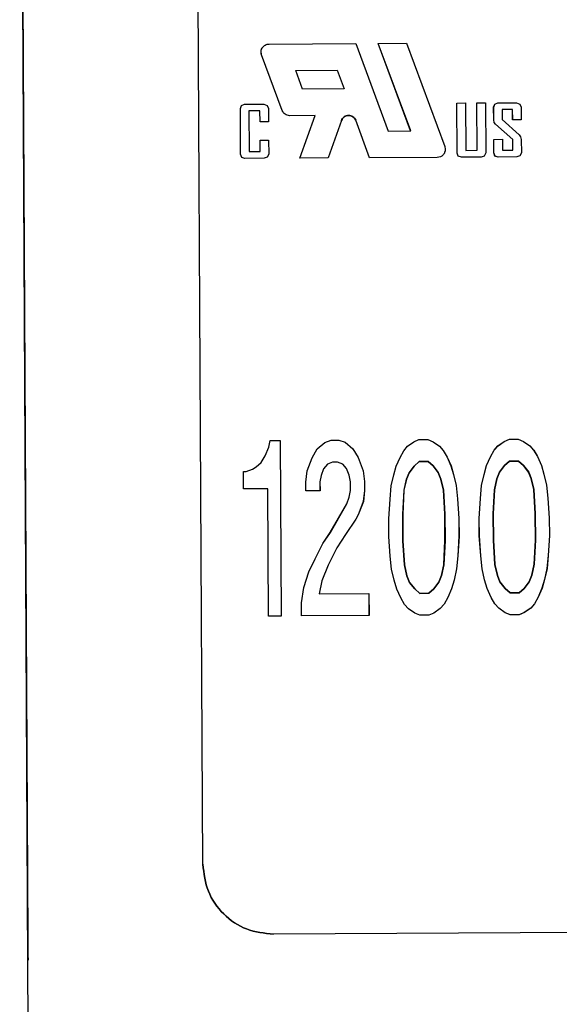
# Model space of a CAD drawing. Header units: millimetres. Extents: x -353 to -41, y 81 to 365.
# Tile 36 of 48: x -155 to -147, y 333 to 347. Entities that reach past the tile are written whole.
import ezdxf

# ---------------------------------------------------------------- set-up
doc = ezdxf.new("R2010")
doc.units = ezdxf.units.MM

msp = doc.modelspace()

# ---------------------------------------------------------------- linework, layer by layer
at = {"color": 7, "linetype": 'Continuous', "lineweight": 25}
for p, q in [((-154.68, 332.077), (-154.802, 355.092)), ((-154.795, 354.386), (-154.686, 333.681)), ((-152.194, 334.745), (-152.288, 352.346)), ((-152.194, 334.745), (-152.287, 352.346)), ((-151.253, 346.421), (-150.019, 346.428)), ((-151.253, 346.421), (-150.019, 346.428)), ((-151.253, 346.421), (-151.253, 346.421)), ((-150.019, 346.428), (-149.558, 345.183)), ((-150.019, 346.428), (-150.019, 346.428)), ((-150.019, 346.428), (-149.558, 345.183)), ((-149.697, 346.43), (-149.295, 346.432)), ((-149.697, 346.43), (-149.295, 346.432)), ((-149.237, 345.185), (-149.697, 346.43)), ((-149.697, 346.43), (-149.697, 346.43)), ((-149.236, 345.185), (-149.697, 346.43)), ((-149.295, 346.432), (-148.751, 344.961)), ((-149.295, 346.432), (-149.295, 346.432)), ((-149.295, 346.432), (-148.751, 344.961)), ((-151.066, 345.476), (-151.359, 346.269)), ((-151.359, 346.269), (-151.359, 346.269)), ((-151.066, 345.476), (-151.359, 346.269)), ((-150.873, 346.045), (-150.282, 346.049)), ((-150.873, 346.045), (-150.281, 346.049)), ((-150.776, 345.781), (-150.873, 346.045)), ((-150.873, 346.045), (-150.873, 346.045)), ((-150.775, 345.781), (-150.873, 346.045)), ((-150.282, 346.049), (-150.184, 345.784)), ((-150.281, 346.049), (-150.282, 346.049)), ((-150.281, 346.049), (-150.184, 345.784)), ((-150.184, 345.784), (-150.776, 345.781)), ((-150.776, 345.781), (-150.775, 345.781)), ((-150.184, 345.784), (-150.775, 345.781)), ((-150.184, 345.784), (-150.184, 345.784)), ((-151.661, 345.503), (-151.646, 345.546)), ((-151.661, 345.503), (-151.646, 345.546)), ((-151.646, 345.546), (-151.601, 345.566)), ((-151.646, 345.546), (-151.6, 345.566)), ((-151.646, 345.546), (-151.646, 345.546)), ((-151.601, 345.566), (-151.327, 345.567)), ((-151.6, 345.566), (-151.601, 345.566)), ((-151.6, 345.566), (-151.326, 345.567)), ((-151.327, 345.567), (-151.281, 345.548)), ((-151.327, 345.567), (-151.326, 345.567)), ((-151.326, 345.567), (-151.281, 345.548)), ((-151.281, 345.548), (-151.26, 345.505)), ((-151.281, 345.548), (-151.281, 345.548)), ((-151.281, 345.548), (-151.26, 345.505)), ((-148.578, 345.582), (-148.456, 345.583)), ((-148.578, 345.582), (-148.456, 345.583)), ((-148.574, 344.868), (-148.578, 345.582)), ((-148.578, 345.582), (-148.578, 345.582)), ((-148.574, 344.868), (-148.578, 345.582)), ((-148.456, 345.583), (-148.452, 344.908)), ((-148.456, 345.583), (-148.456, 345.583)), ((-148.456, 345.583), (-148.452, 344.908)), ((-148.294, 345.583), (-148.172, 345.584)), ((-148.29, 344.909), (-148.294, 345.583)), ((-148.293, 345.583), (-148.294, 345.583)), ((-148.293, 345.583), (-148.171, 345.584)), ((-148.29, 344.909), (-148.293, 345.583)), ((-148.172, 345.584), (-148.168, 344.871)), ((-148.171, 345.584), (-148.172, 345.584)), ((-148.171, 345.584), (-148.168, 344.871)), ((-148.055, 345.522), (-148.04, 345.565)), ((-148.054, 345.342), (-148.055, 345.522)), ((-148.055, 345.522), (-148.054, 345.522)), ((-148.054, 345.522), (-148.039, 345.565)), ((-148.053, 345.342), (-148.054, 345.522)), ((-148.04, 345.565), (-147.994, 345.585)), ((-148.039, 345.565), (-148.04, 345.565)), ((-148.039, 345.565), (-147.994, 345.585)), ((-147.994, 345.585), (-147.73, 345.586)), ((-147.994, 345.585), (-147.73, 345.586)), ((-147.994, 345.585), (-147.994, 345.585)), ((-147.73, 345.586), (-147.684, 345.567)), ((-147.73, 345.586), (-147.73, 345.586)), ((-147.73, 345.586), (-147.684, 345.567)), ((-147.684, 345.567), (-147.664, 345.524)), ((-147.684, 345.567), (-147.684, 345.567)), ((-147.684, 345.567), (-147.664, 345.524)), ((-147.664, 345.524), (-147.663, 345.344)), ((-147.664, 345.524), (-147.664, 345.524)), ((-147.664, 345.524), (-147.663, 345.344)), ((-151.658, 344.852), (-151.661, 345.503)), ((-151.661, 345.503), (-151.661, 345.503)), ((-151.658, 344.852), (-151.661, 345.503)), ((-151.382, 345.47), (-151.539, 345.469)), ((-151.382, 345.47), (-151.539, 345.469)), ((-151.539, 345.469), (-151.536, 344.892)), ((-151.539, 345.469), (-151.539, 345.469)), ((-151.539, 345.469), (-151.536, 344.892)), ((-151.381, 345.315), (-151.382, 345.47)), ((-151.382, 345.47), (-151.382, 345.47)), ((-151.381, 345.315), (-151.382, 345.47)), ((-151.26, 345.505), (-151.259, 345.315)), ((-151.26, 345.505), (-151.26, 345.505)), ((-151.26, 345.505), (-151.259, 345.315)), ((-151.066, 345.476), (-151.066, 345.476)), ((-150.598, 345.404), (-150.959, 345.402)), ((-150.598, 345.404), (-150.959, 345.402)), ((-150.959, 345.402), (-150.959, 345.402)), ((-150.815, 344.798), (-150.598, 345.404)), ((-150.815, 344.798), (-150.598, 345.404)), ((-150.598, 345.404), (-150.598, 345.404)), ((-147.785, 345.489), (-147.933, 345.488)), ((-147.933, 345.488), (-147.932, 345.348)), ((-147.932, 345.488), (-147.933, 345.488)), ((-147.785, 345.489), (-147.932, 345.488)), ((-147.932, 345.488), (-147.932, 345.348)), ((-147.785, 345.343), (-147.785, 345.489)), ((-147.785, 345.489), (-147.785, 345.489)), ((-147.784, 345.343), (-147.785, 345.489)), ((-151.259, 345.315), (-151.381, 345.315)), ((-151.381, 345.315), (-151.381, 345.315)), ((-151.259, 345.315), (-151.381, 345.315)), ((-151.259, 345.315), (-151.259, 345.315)), ((-150.221, 345.335), (-150.413, 344.8)), ((-150.221, 345.335), (-150.412, 344.8)), ((-150.221, 345.335), (-150.221, 345.335)), ((-149.821, 344.804), (-150.018, 345.336)), ((-150.018, 345.336), (-150.018, 345.336)), ((-149.821, 344.804), (-150.018, 345.336)), ((-148.048, 345.303), (-148.054, 345.342)), ((-148.053, 345.342), (-148.054, 345.342)), ((-148.048, 345.303), (-148.053, 345.342)), ((-148.028, 345.279), (-148.048, 345.303)), ((-148.048, 345.303), (-148.048, 345.303)), ((-148.028, 345.279), (-148.048, 345.303)), ((-147.783, 345.062), (-148.028, 345.279)), ((-148.028, 345.279), (-148.028, 345.279)), ((-147.783, 345.062), (-148.028, 345.279)), ((-147.932, 345.348), (-147.692, 345.13)), ((-147.932, 345.348), (-147.932, 345.348)), ((-147.932, 345.348), (-147.692, 345.13)), ((-147.663, 345.344), (-147.785, 345.343)), ((-147.784, 345.343), (-147.785, 345.343)), ((-147.663, 345.344), (-147.784, 345.343)), ((-147.663, 345.344), (-147.663, 345.344)), ((-149.558, 345.183), (-149.237, 345.185)), ((-149.558, 345.183), (-149.236, 345.185)), ((-149.558, 345.183), (-149.558, 345.183)), ((-149.236, 345.185), (-149.237, 345.185)), ((-147.692, 345.13), (-147.672, 345.101)), ((-147.692, 345.13), (-147.692, 345.13)), ((-147.692, 345.13), (-147.671, 345.101)), ((-147.672, 345.101), (-147.661, 345.063)), ((-147.671, 345.101), (-147.672, 345.101)), ((-147.671, 345.101), (-147.661, 345.063)), ((-151.379, 344.892), (-151.38, 345.053)), ((-151.38, 345.053), (-151.258, 345.053)), ((-151.379, 345.053), (-151.38, 345.053)), ((-151.379, 345.053), (-151.258, 345.053)), ((-151.379, 344.892), (-151.379, 345.053)), ((-151.258, 345.053), (-151.257, 344.854)), ((-151.258, 345.053), (-151.258, 345.053)), ((-151.258, 345.053), (-151.257, 344.854)), ((-148.751, 344.961), (-148.744, 344.923)), ((-148.751, 344.961), (-148.751, 344.961)), ((-148.751, 344.961), (-148.744, 344.923)), ((-148.052, 345.065), (-147.93, 345.066)), ((-148.052, 345.065), (-147.93, 345.066)), ((-148.051, 344.871), (-148.052, 345.065)), ((-148.052, 345.065), (-148.052, 345.065)), ((-148.051, 344.871), (-148.052, 345.065)), ((-147.93, 345.066), (-147.93, 344.911)), ((-147.93, 345.066), (-147.93, 345.066)), ((-147.93, 345.066), (-147.929, 344.911)), ((-147.782, 344.911), (-147.783, 345.062)), ((-147.783, 345.062), (-147.783, 345.062)), ((-147.782, 344.911), (-147.783, 345.062)), ((-147.661, 345.063), (-147.66, 344.873)), ((-147.661, 345.063), (-147.661, 345.063)), ((-147.661, 345.063), (-147.66, 344.873)), ((-151.642, 344.808), (-151.658, 344.852)), ((-151.658, 344.852), (-151.658, 344.852)), ((-151.642, 344.808), (-151.658, 344.852)), ((-151.536, 344.892), (-151.379, 344.892)), ((-151.536, 344.892), (-151.536, 344.892)), ((-151.536, 344.892), (-151.379, 344.892)), ((-151.379, 344.892), (-151.379, 344.892)), ((-151.257, 344.854), (-151.277, 344.81)), ((-151.257, 344.854), (-151.277, 344.81)), ((-151.257, 344.854), (-151.257, 344.854)), ((-148.744, 344.923), (-148.744, 344.923)), ((-148.559, 344.825), (-148.574, 344.868)), ((-148.574, 344.868), (-148.574, 344.868)), ((-148.558, 344.825), (-148.574, 344.868)), ((-148.513, 344.81), (-148.559, 344.825)), ((-148.558, 344.825), (-148.559, 344.825)), ((-148.513, 344.81), (-148.558, 344.825)), ((-148.452, 344.908), (-148.29, 344.909)), ((-148.452, 344.908), (-148.29, 344.909)), ((-148.452, 344.908), (-148.452, 344.908)), ((-148.29, 344.909), (-148.29, 344.909)), ((-148.188, 344.827), (-148.234, 344.812)), ((-148.188, 344.827), (-148.233, 344.812)), ((-148.168, 344.871), (-148.188, 344.827)), ((-148.168, 344.871), (-148.188, 344.827)), ((-148.188, 344.827), (-148.188, 344.827)), ((-148.168, 344.871), (-148.168, 344.871)), ((-148.036, 344.828), (-148.051, 344.871)), ((-148.051, 344.871), (-148.051, 344.871)), ((-148.035, 344.828), (-148.051, 344.871)), ((-147.99, 344.813), (-148.036, 344.828)), ((-148.035, 344.828), (-148.036, 344.828)), ((-147.99, 344.813), (-148.035, 344.828)), ((-147.726, 344.815), (-147.99, 344.813)), ((-147.726, 344.815), (-147.99, 344.813)), ((-147.99, 344.813), (-147.99, 344.813)), ((-147.93, 344.911), (-147.782, 344.911)), ((-147.929, 344.911), (-147.93, 344.911)), ((-147.929, 344.911), (-147.782, 344.911)), ((-147.782, 344.911), (-147.782, 344.911)), ((-147.68, 344.829), (-147.726, 344.815)), ((-147.68, 344.829), (-147.726, 344.815)), ((-147.726, 344.815), (-147.726, 344.815)), ((-147.66, 344.873), (-147.68, 344.829)), ((-147.66, 344.873), (-147.68, 344.829)), ((-147.68, 344.829), (-147.68, 344.829)), ((-147.66, 344.873), (-147.66, 344.873)), ((-151.597, 344.794), (-151.642, 344.808)), ((-151.642, 344.808), (-151.642, 344.808)), ((-151.596, 344.794), (-151.642, 344.808)), ((-151.322, 344.796), (-151.597, 344.794)), ((-151.596, 344.794), (-151.597, 344.794)), ((-151.322, 344.796), (-151.596, 344.794)), ((-151.277, 344.81), (-151.322, 344.796)), ((-151.277, 344.81), (-151.322, 344.796)), ((-151.322, 344.796), (-151.322, 344.796)), ((-151.277, 344.81), (-151.277, 344.81)), ((-150.413, 344.8), (-150.815, 344.798)), ((-150.412, 344.8), (-150.815, 344.798)), ((-150.815, 344.798), (-150.815, 344.798)), ((-150.412, 344.8), (-150.413, 344.8)), ((-148.857, 344.809), (-149.821, 344.804)), ((-148.857, 344.809), (-149.821, 344.804)), ((-149.821, 344.804), (-149.821, 344.804)), ((-148.857, 344.809), (-148.857, 344.809)), ((-148.234, 344.812), (-148.513, 344.81)), ((-148.233, 344.812), (-148.513, 344.81)), ((-148.513, 344.81), (-148.513, 344.81)), ((-148.233, 344.812), (-148.234, 344.812)), ((-151.256, 340.684), (-151.238, 340.778)), ((-151.256, 340.684), (-151.238, 340.778)), ((-151.238, 340.778), (-151.093, 340.779)), ((-151.238, 340.778), (-151.093, 340.779)), ((-151.238, 340.778), (-151.238, 340.778)), ((-151.093, 340.779), (-151.08, 338.279)), ((-151.093, 340.779), (-151.093, 340.779)), ((-151.093, 340.779), (-151.08, 338.279)), ((-150.567, 340.657), (-150.459, 340.751)), ((-150.567, 340.657), (-150.459, 340.751)), ((-150.459, 340.751), (-150.368, 340.783)), ((-150.459, 340.751), (-150.368, 340.783)), ((-150.459, 340.751), (-150.459, 340.751)), ((-150.368, 340.783), (-150.26, 340.784)), ((-150.368, 340.783), (-150.259, 340.784)), ((-150.368, 340.783), (-150.368, 340.783)), ((-150.26, 340.784), (-150.169, 340.753)), ((-150.259, 340.784), (-150.26, 340.784)), ((-150.259, 340.784), (-150.169, 340.753)), ((-150.169, 340.753), (-150.06, 340.66)), ((-150.169, 340.753), (-150.169, 340.753)), ((-150.169, 340.753), (-150.059, 340.66)), ((-149.28, 340.695), (-149.19, 340.758)), ((-149.28, 340.695), (-149.19, 340.758)), ((-149.19, 340.758), (-149.118, 340.79)), ((-149.19, 340.758), (-149.118, 340.79)), ((-149.19, 340.758), (-149.19, 340.758)), ((-149.118, 340.79), (-148.991, 340.79)), ((-149.118, 340.79), (-149.118, 340.79)), ((-149.118, 340.79), (-148.991, 340.79)), ((-148.991, 340.79), (-148.918, 340.759)), ((-148.991, 340.79), (-148.991, 340.79)), ((-148.991, 340.79), (-148.918, 340.759)), ((-148.918, 340.759), (-148.827, 340.697)), ((-148.918, 340.759), (-148.918, 340.759)), ((-148.918, 340.759), (-148.827, 340.697)), ((-147.994, 340.702), (-147.903, 340.765)), ((-147.993, 340.702), (-147.903, 340.765)), ((-147.903, 340.765), (-147.831, 340.796)), ((-147.903, 340.765), (-147.831, 340.796)), ((-147.903, 340.765), (-147.903, 340.765)), ((-147.831, 340.796), (-147.704, 340.797)), ((-147.831, 340.796), (-147.704, 340.797)), ((-147.831, 340.796), (-147.831, 340.796)), ((-147.704, 340.797), (-147.631, 340.766)), ((-147.704, 340.797), (-147.704, 340.797)), ((-147.704, 340.797), (-147.631, 340.766)), ((-147.631, 340.766), (-147.54, 340.704)), ((-147.631, 340.766), (-147.631, 340.766)), ((-147.631, 340.766), (-147.54, 340.704)), ((-151.31, 340.559), (-151.256, 340.684)), ((-151.309, 340.559), (-151.256, 340.684)), ((-151.256, 340.684), (-151.256, 340.684)), ((-150.639, 340.532), (-150.567, 340.657)), ((-150.639, 340.532), (-150.567, 340.657)), ((-150.567, 340.657), (-150.567, 340.657)), ((-150.06, 340.66), (-149.986, 340.535)), ((-150.059, 340.66), (-150.06, 340.66)), ((-150.059, 340.66), (-149.986, 340.535)), ((-149.388, 340.538), (-149.334, 340.632)), ((-149.388, 340.538), (-149.334, 340.632)), ((-149.334, 340.632), (-149.28, 340.695)), ((-149.334, 340.632), (-149.28, 340.695)), ((-149.334, 340.632), (-149.334, 340.632)), ((-149.28, 340.695), (-149.28, 340.695)), ((-148.827, 340.697), (-148.773, 340.635)), ((-148.827, 340.697), (-148.827, 340.697)), ((-148.827, 340.697), (-148.772, 340.635)), ((-148.773, 340.635), (-148.718, 340.542)), ((-148.772, 340.635), (-148.773, 340.635)), ((-148.772, 340.635), (-148.717, 340.542)), ((-148.102, 340.545), (-148.048, 340.639)), ((-148.101, 340.545), (-148.047, 340.639)), ((-148.048, 340.639), (-147.994, 340.702)), ((-148.047, 340.639), (-148.048, 340.639)), ((-148.047, 340.639), (-147.993, 340.702)), ((-147.993, 340.702), (-147.994, 340.702)), ((-147.54, 340.704), (-147.486, 340.642)), ((-147.54, 340.704), (-147.54, 340.704)), ((-147.54, 340.704), (-147.485, 340.642)), ((-147.486, 340.642), (-147.431, 340.549)), ((-147.485, 340.642), (-147.486, 340.642)), ((-147.485, 340.642), (-147.431, 340.549)), ((-151.364, 340.465), (-151.31, 340.559)), ((-151.363, 340.465), (-151.309, 340.559)), ((-151.309, 340.559), (-151.31, 340.559)), ((-150.71, 340.344), (-150.639, 340.532)), ((-150.71, 340.344), (-150.639, 340.532)), ((-150.639, 340.532), (-150.639, 340.532)), ((-150.349, 340.471), (-150.421, 340.439)), ((-150.348, 340.471), (-150.421, 340.439)), ((-150.276, 340.471), (-150.349, 340.471)), ((-150.348, 340.471), (-150.349, 340.471)), ((-150.276, 340.471), (-150.348, 340.471)), ((-150.203, 340.44), (-150.276, 340.471)), ((-150.276, 340.471), (-150.276, 340.471)), ((-150.203, 340.44), (-150.276, 340.471)), ((-149.986, 340.535), (-149.913, 340.348)), ((-149.986, 340.535), (-149.986, 340.535)), ((-149.986, 340.535), (-149.913, 340.348)), ((-149.442, 340.413), (-149.388, 340.538)), ((-149.442, 340.413), (-149.388, 340.538)), ((-149.388, 340.538), (-149.388, 340.538)), ((-149.116, 340.477), (-149.188, 340.414)), ((-149.188, 340.414), (-149.116, 340.477)), ((-148.989, 340.478), (-149.116, 340.477)), ((-149.116, 340.477), (-148.989, 340.478)), ((-149.116, 340.477), (-149.116, 340.477)), ((-148.916, 340.416), (-148.989, 340.478)), ((-148.989, 340.478), (-148.989, 340.478)), ((-148.989, 340.478), (-148.916, 340.416)), ((-148.718, 340.542), (-148.663, 340.417)), ((-148.717, 340.542), (-148.718, 340.542)), ((-148.717, 340.542), (-148.662, 340.417)), ((-148.155, 340.42), (-148.102, 340.545)), ((-148.155, 340.42), (-148.101, 340.545)), ((-148.101, 340.545), (-148.102, 340.545)), ((-147.829, 340.484), (-147.901, 340.421)), ((-147.901, 340.421), (-147.829, 340.484)), ((-147.702, 340.485), (-147.829, 340.484)), ((-147.829, 340.484), (-147.702, 340.485)), ((-147.829, 340.484), (-147.829, 340.484)), ((-147.63, 340.422), (-147.702, 340.485)), ((-147.702, 340.485), (-147.702, 340.485)), ((-147.702, 340.485), (-147.629, 340.422)), ((-147.431, 340.549), (-147.376, 340.424)), ((-147.431, 340.549), (-147.431, 340.549)), ((-147.431, 340.549), (-147.376, 340.424)), ((-151.615, 340.089), (-151.617, 340.339)), ((-151.617, 340.339), (-151.58, 340.339)), ((-151.616, 340.339), (-151.617, 340.339)), ((-151.616, 340.339), (-151.58, 340.339)), ((-151.615, 340.089), (-151.616, 340.339)), ((-151.58, 340.339), (-151.49, 340.371)), ((-151.58, 340.339), (-151.49, 340.371)), ((-151.58, 340.339), (-151.58, 340.339)), ((-151.49, 340.371), (-151.436, 340.402)), ((-151.49, 340.371), (-151.436, 340.402)), ((-151.49, 340.371), (-151.49, 340.371)), ((-151.436, 340.402), (-151.364, 340.465)), ((-151.436, 340.402), (-151.363, 340.465)), ((-151.436, 340.402), (-151.436, 340.402)), ((-151.363, 340.465), (-151.364, 340.465)), ((-150.728, 340.187), (-150.71, 340.344)), ((-150.727, 340.187), (-150.71, 340.344)), ((-150.71, 340.344), (-150.71, 340.344)), ((-150.475, 340.376), (-150.511, 340.282)), ((-150.475, 340.376), (-150.51, 340.282)), ((-150.421, 340.439), (-150.475, 340.376)), ((-150.421, 340.439), (-150.475, 340.376)), ((-150.475, 340.376), (-150.475, 340.376)), ((-150.421, 340.439), (-150.421, 340.439)), ((-150.149, 340.378), (-150.203, 340.44)), ((-150.203, 340.44), (-150.203, 340.44)), ((-150.148, 340.378), (-150.203, 340.44)), ((-150.112, 340.284), (-150.149, 340.378)), ((-150.148, 340.378), (-150.149, 340.378)), ((-150.112, 340.284), (-150.148, 340.378)), ((-149.913, 340.348), (-149.894, 340.192)), ((-149.913, 340.348), (-149.913, 340.348)), ((-149.913, 340.348), (-149.894, 340.192)), ((-149.478, 340.288), (-149.442, 340.413)), ((-149.477, 340.288), (-149.442, 340.413)), ((-149.442, 340.413), (-149.442, 340.413)), ((-149.188, 340.414), (-149.26, 340.32)), ((-149.26, 340.32), (-149.188, 340.414)), ((-149.188, 340.414), (-149.188, 340.414)), ((-148.843, 340.322), (-148.916, 340.416)), ((-148.916, 340.416), (-148.916, 340.416)), ((-148.916, 340.416), (-148.843, 340.322)), ((-148.663, 340.417), (-148.626, 340.292)), ((-148.662, 340.417), (-148.663, 340.417)), ((-148.662, 340.417), (-148.626, 340.292)), ((-148.191, 340.294), (-148.155, 340.42)), ((-148.191, 340.294), (-148.155, 340.42)), ((-148.155, 340.42), (-148.155, 340.42)), ((-147.973, 340.327), (-148.009, 340.233)), ((-148.009, 340.233), (-147.973, 340.327)), ((-147.901, 340.421), (-147.973, 340.327)), ((-147.973, 340.327), (-147.901, 340.421)), ((-147.973, 340.327), (-147.973, 340.327)), ((-147.901, 340.421), (-147.901, 340.421)), ((-147.557, 340.329), (-147.63, 340.422)), ((-147.629, 340.422), (-147.63, 340.422)), ((-147.629, 340.422), (-147.556, 340.329)), ((-147.52, 340.236), (-147.557, 340.329)), ((-147.557, 340.329), (-147.556, 340.329)), ((-147.556, 340.329), (-147.52, 340.236)), ((-147.376, 340.424), (-147.339, 340.299)), ((-147.376, 340.424), (-147.376, 340.424)), ((-147.376, 340.424), (-147.339, 340.299)), ((-150.727, 340.062), (-150.728, 340.187)), ((-150.727, 340.187), (-150.728, 340.187)), ((-150.727, 340.062), (-150.727, 340.187)), ((-150.511, 340.282), (-150.528, 340.188)), ((-150.51, 340.282), (-150.528, 340.188)), ((-150.528, 340.188), (-150.528, 340.063)), ((-150.528, 340.188), (-150.528, 340.188)), ((-150.528, 340.188), (-150.527, 340.063)), ((-150.51, 340.282), (-150.511, 340.282)), ((-150.093, 340.191), (-150.112, 340.284)), ((-150.112, 340.284), (-150.112, 340.284)), ((-150.093, 340.191), (-150.112, 340.284)), ((-150.093, 340.066), (-150.093, 340.191)), ((-150.093, 340.191), (-150.093, 340.191)), ((-150.092, 340.066), (-150.093, 340.191)), ((-149.894, 340.192), (-149.893, 340.067)), ((-149.894, 340.192), (-149.894, 340.192)), ((-149.894, 340.192), (-149.893, 340.067)), ((-149.513, 340.131), (-149.478, 340.288)), ((-149.513, 340.131), (-149.477, 340.288)), ((-149.477, 340.288), (-149.478, 340.288)), ((-149.296, 340.226), (-149.332, 340.07)), ((-149.331, 340.07), (-149.296, 340.226)), ((-149.26, 340.32), (-149.296, 340.226)), ((-149.296, 340.226), (-149.26, 340.32)), ((-149.296, 340.226), (-149.296, 340.226)), ((-149.26, 340.32), (-149.26, 340.32)), ((-148.807, 340.229), (-148.843, 340.322)), ((-148.843, 340.322), (-148.843, 340.322)), ((-148.843, 340.322), (-148.806, 340.229)), ((-148.77, 340.073), (-148.807, 340.229)), ((-148.806, 340.229), (-148.807, 340.229)), ((-148.806, 340.229), (-148.769, 340.073)), ((-148.626, 340.292), (-148.589, 340.136)), ((-148.626, 340.292), (-148.626, 340.292)), ((-148.626, 340.292), (-148.588, 340.136)), ((-148.226, 340.138), (-148.191, 340.294)), ((-148.226, 340.138), (-148.191, 340.294)), ((-148.191, 340.294), (-148.191, 340.294)), ((-148.009, 340.233), (-148.045, 340.077)), ((-148.044, 340.077), (-148.009, 340.233)), ((-148.009, 340.233), (-148.009, 340.233)), ((-147.483, 340.079), (-147.52, 340.236)), ((-147.52, 340.236), (-147.52, 340.236)), ((-147.52, 340.236), (-147.483, 340.079)), ((-147.339, 340.299), (-147.302, 340.143)), ((-147.339, 340.299), (-147.339, 340.299)), ((-147.339, 340.299), (-147.302, 340.143)), ((-151.271, 340.091), (-151.615, 340.089)), ((-151.271, 340.091), (-151.615, 340.089)), ((-151.615, 340.089), (-151.615, 340.089)), ((-151.261, 338.278), (-151.271, 340.091)), ((-151.271, 340.091), (-151.271, 340.091)), ((-151.261, 338.278), (-151.271, 340.091)), ((-150.528, 340.063), (-150.727, 340.062)), ((-150.527, 340.063), (-150.727, 340.062)), ((-150.727, 340.062), (-150.727, 340.062)), ((-150.527, 340.063), (-150.528, 340.063)), ((-150.11, 339.972), (-150.093, 340.066)), ((-150.11, 339.972), (-150.092, 340.066)), ((-150.092, 340.066), (-150.093, 340.066)), ((-149.893, 340.067), (-149.911, 339.91)), ((-149.893, 340.067), (-149.91, 339.91)), ((-149.893, 340.067), (-149.893, 340.067)), ((-149.53, 339.944), (-149.513, 340.131)), ((-149.53, 339.944), (-149.513, 340.131)), ((-149.513, 340.131), (-149.513, 340.131)), ((-149.332, 340.07), (-149.348, 339.726)), ((-149.348, 339.726), (-149.331, 340.07)), ((-149.331, 340.07), (-149.332, 340.07)), ((-148.75, 339.729), (-148.77, 340.073)), ((-148.769, 340.073), (-148.77, 340.073)), ((-148.769, 340.073), (-148.749, 339.729)), ((-148.589, 340.136), (-148.57, 339.949)), ((-148.588, 340.136), (-148.589, 340.136)), ((-148.588, 340.136), (-148.569, 339.949)), ((-148.243, 339.95), (-148.226, 340.138)), ((-148.243, 339.95), (-148.226, 340.138)), ((-148.226, 340.138), (-148.226, 340.138)), ((-148.045, 340.077), (-148.061, 339.733)), ((-148.061, 339.733), (-148.044, 340.077)), ((-148.044, 340.077), (-148.045, 340.077)), ((-147.463, 339.736), (-147.483, 340.079)), ((-147.483, 340.079), (-147.483, 340.079)), ((-147.483, 340.079), (-147.463, 339.736)), ((-147.302, 340.143), (-147.283, 339.956)), ((-147.302, 340.143), (-147.302, 340.143)), ((-147.302, 340.143), (-147.282, 339.956)), ((-150.146, 339.878), (-150.11, 339.972)), ((-150.146, 339.878), (-150.11, 339.972)), ((-150.11, 339.972), (-150.11, 339.972)), ((-149.911, 339.91), (-149.982, 339.722)), ((-149.91, 339.91), (-149.982, 339.722)), ((-149.91, 339.91), (-149.911, 339.91)), ((-149.547, 339.662), (-149.53, 339.944)), ((-149.547, 339.662), (-149.53, 339.944)), ((-149.53, 339.944), (-149.53, 339.944)), ((-148.57, 339.949), (-148.55, 339.668)), ((-148.569, 339.949), (-148.57, 339.949)), ((-148.569, 339.949), (-148.55, 339.668)), ((-148.26, 339.669), (-148.243, 339.95)), ((-148.26, 339.669), (-148.243, 339.95)), ((-148.243, 339.95), (-148.243, 339.95)), ((-147.283, 339.956), (-147.263, 339.674)), ((-147.282, 339.956), (-147.283, 339.956)), ((-147.282, 339.956), (-147.263, 339.674)), ((-150.38, 339.47), (-150.146, 339.878)), ((-150.379, 339.47), (-150.146, 339.878)), ((-150.146, 339.878), (-150.146, 339.878)), ((-150.018, 339.66), (-150.162, 339.44)), ((-150.018, 339.66), (-150.162, 339.44)), ((-149.982, 339.722), (-150.018, 339.66)), ((-149.982, 339.722), (-150.018, 339.66)), ((-150.018, 339.66), (-150.018, 339.66)), ((-149.982, 339.722), (-149.982, 339.722)), ((-149.546, 339.412), (-149.547, 339.662)), ((-149.547, 339.662), (-149.547, 339.662)), ((-149.545, 339.412), (-149.547, 339.662)), ((-149.348, 339.726), (-149.346, 339.351)), ((-149.348, 339.726), (-149.348, 339.726)), ((-149.346, 339.351), (-149.348, 339.726)), ((-148.748, 339.354), (-148.75, 339.729)), ((-148.749, 339.729), (-148.75, 339.729)), ((-148.749, 339.729), (-148.747, 339.354)), ((-148.55, 339.668), (-148.549, 339.418)), ((-148.55, 339.668), (-148.55, 339.668)), ((-148.55, 339.668), (-148.548, 339.418)), ((-148.259, 339.419), (-148.26, 339.669)), ((-148.26, 339.669), (-148.26, 339.669)), ((-148.258, 339.419), (-148.26, 339.669)), ((-148.061, 339.733), (-148.059, 339.358)), ((-148.061, 339.733), (-148.061, 339.733)), ((-148.059, 339.358), (-148.061, 339.733)), ((-147.461, 339.361), (-147.463, 339.736)), ((-147.463, 339.736), (-147.463, 339.736)), ((-147.463, 339.736), (-147.461, 339.361)), ((-147.263, 339.674), (-147.262, 339.424)), ((-147.263, 339.674), (-147.263, 339.674)), ((-147.263, 339.674), (-147.262, 339.424)), ((-150.488, 339.314), (-150.38, 339.47)), ((-150.487, 339.314), (-150.379, 339.47)), ((-150.379, 339.47), (-150.38, 339.47)), ((-150.162, 339.44), (-150.288, 339.252)), ((-150.162, 339.44), (-150.288, 339.252)), ((-150.162, 339.44), (-150.162, 339.44)), ((-149.526, 339.131), (-149.546, 339.412)), ((-149.545, 339.412), (-149.546, 339.412)), ((-149.526, 339.131), (-149.545, 339.412)), ((-149.346, 339.351), (-149.326, 339.007)), ((-149.346, 339.351), (-149.346, 339.351)), ((-149.326, 339.007), (-149.346, 339.351)), ((-148.764, 339.01), (-148.748, 339.354)), ((-148.747, 339.354), (-148.764, 339.01)), ((-148.747, 339.354), (-148.748, 339.354)), ((-148.549, 339.418), (-148.565, 339.136)), ((-148.548, 339.418), (-148.565, 339.136)), ((-148.548, 339.418), (-148.549, 339.418)), ((-148.239, 339.138), (-148.259, 339.419)), ((-148.258, 339.419), (-148.259, 339.419)), ((-148.239, 339.138), (-148.258, 339.419)), ((-148.059, 339.358), (-148.039, 339.014)), ((-148.059, 339.358), (-148.059, 339.358)), ((-148.039, 339.014), (-148.059, 339.358)), ((-147.477, 339.017), (-147.461, 339.361)), ((-147.461, 339.361), (-147.477, 339.017)), ((-147.461, 339.361), (-147.461, 339.361)), ((-147.262, 339.424), (-147.278, 339.143)), ((-147.262, 339.424), (-147.278, 339.143)), ((-147.262, 339.424), (-147.262, 339.424)), ((-150.595, 339.094), (-150.488, 339.314)), ((-150.595, 339.094), (-150.487, 339.314)), ((-150.487, 339.314), (-150.488, 339.314)), ((-150.288, 339.252), (-150.413, 339.001)), ((-150.288, 339.252), (-150.413, 339.001)), ((-150.288, 339.252), (-150.288, 339.252)), ((-150.685, 338.906), (-150.595, 339.094)), ((-150.684, 338.906), (-150.595, 339.094)), ((-150.595, 339.094), (-150.595, 339.094)), ((-149.507, 338.944), (-149.526, 339.131)), ((-149.526, 339.131), (-149.526, 339.131)), ((-149.507, 338.944), (-149.526, 339.131)), ((-148.565, 339.136), (-148.582, 338.949)), ((-148.565, 339.136), (-148.582, 338.949)), ((-148.565, 339.136), (-148.565, 339.136)), ((-148.22, 338.951), (-148.239, 339.138)), ((-148.239, 339.138), (-148.239, 339.138)), ((-148.22, 338.951), (-148.239, 339.138)), ((-147.278, 339.143), (-147.296, 338.955)), ((-147.278, 339.143), (-147.295, 338.955)), ((-147.278, 339.143), (-147.278, 339.143)), ((-150.413, 339.001), (-150.503, 338.782)), ((-150.413, 339.001), (-150.503, 338.782)), ((-150.413, 339.001), (-150.413, 339.001)), ((-149.47, 338.788), (-149.507, 338.944)), ((-149.507, 338.944), (-149.507, 338.944)), ((-149.469, 338.788), (-149.507, 338.944)), ((-149.326, 339.007), (-149.289, 338.851)), ((-149.326, 339.007), (-149.326, 339.007)), ((-149.289, 338.851), (-149.326, 339.007)), ((-148.799, 338.854), (-148.764, 339.01)), ((-148.764, 339.01), (-148.799, 338.854)), ((-148.764, 339.01), (-148.764, 339.01)), ((-148.582, 338.949), (-148.618, 338.792)), ((-148.582, 338.949), (-148.618, 338.792)), ((-148.582, 338.949), (-148.582, 338.949)), ((-148.183, 338.795), (-148.22, 338.951)), ((-148.22, 338.951), (-148.22, 338.951)), ((-148.183, 338.795), (-148.22, 338.951)), ((-148.039, 339.014), (-148.002, 338.858)), ((-148.039, 339.014), (-148.039, 339.014)), ((-148.002, 338.858), (-148.039, 339.014)), ((-147.513, 338.861), (-147.477, 339.017)), ((-147.477, 339.017), (-147.512, 338.861)), ((-147.477, 339.017), (-147.477, 339.017)), ((-147.296, 338.955), (-147.331, 338.799)), ((-147.295, 338.955), (-147.331, 338.799)), ((-147.295, 338.955), (-147.296, 338.955)), ((-150.756, 338.687), (-150.685, 338.906)), ((-150.756, 338.687), (-150.684, 338.906)), ((-150.684, 338.906), (-150.685, 338.906)), ((-149.433, 338.663), (-149.47, 338.788)), ((-149.469, 338.788), (-149.47, 338.788)), ((-149.433, 338.663), (-149.469, 338.788)), ((-149.289, 338.851), (-149.252, 338.758)), ((-149.289, 338.851), (-149.289, 338.851)), ((-149.252, 338.758), (-149.289, 338.851)), ((-148.835, 338.76), (-148.799, 338.854)), ((-148.799, 338.854), (-148.835, 338.76)), ((-148.799, 338.854), (-148.799, 338.854)), ((-148.618, 338.792), (-148.653, 338.667)), ((-148.618, 338.792), (-148.653, 338.667)), ((-148.618, 338.792), (-148.618, 338.792)), ((-148.146, 338.67), (-148.183, 338.795)), ((-148.183, 338.795), (-148.183, 338.795)), ((-148.146, 338.67), (-148.183, 338.795)), ((-148.002, 338.858), (-147.965, 338.764)), ((-148.002, 338.858), (-148.002, 338.858)), ((-147.965, 338.764), (-148.002, 338.858)), ((-147.548, 338.767), (-147.513, 338.861)), ((-147.512, 338.861), (-147.548, 338.767)), ((-147.512, 338.861), (-147.513, 338.861)), ((-147.331, 338.799), (-147.367, 338.674)), ((-147.331, 338.799), (-147.366, 338.674)), ((-147.331, 338.799), (-147.331, 338.799)), ((-150.791, 338.468), (-150.756, 338.687)), ((-150.791, 338.468), (-150.756, 338.687)), ((-150.756, 338.687), (-150.756, 338.687)), ((-150.503, 338.782), (-150.538, 338.595)), ((-150.503, 338.782), (-150.538, 338.595)), ((-150.503, 338.782), (-150.503, 338.782)), ((-149.378, 338.538), (-149.433, 338.663)), ((-149.433, 338.663), (-149.433, 338.663)), ((-149.377, 338.538), (-149.433, 338.663)), ((-149.252, 338.758), (-149.179, 338.664)), ((-149.252, 338.758), (-149.252, 338.758)), ((-149.179, 338.664), (-149.252, 338.758)), ((-149.179, 338.664), (-149.106, 338.602)), ((-149.179, 338.664), (-149.179, 338.664)), ((-149.106, 338.602), (-149.179, 338.664)), ((-148.979, 338.603), (-148.907, 338.666)), ((-148.907, 338.666), (-148.979, 338.603)), ((-148.907, 338.666), (-148.835, 338.76)), ((-148.835, 338.76), (-148.907, 338.666)), ((-148.907, 338.666), (-148.907, 338.666)), ((-148.835, 338.76), (-148.835, 338.76)), ((-148.653, 338.667), (-148.707, 338.542)), ((-148.653, 338.667), (-148.707, 338.542)), ((-148.653, 338.667), (-148.653, 338.667)), ((-148.091, 338.545), (-148.146, 338.67)), ((-148.146, 338.67), (-148.146, 338.67)), ((-148.091, 338.545), (-148.146, 338.67)), ((-147.965, 338.764), (-147.892, 338.671)), ((-147.965, 338.764), (-147.965, 338.764)), ((-147.892, 338.671), (-147.965, 338.764)), ((-147.892, 338.671), (-147.819, 338.609)), ((-147.892, 338.671), (-147.892, 338.671)), ((-147.819, 338.609), (-147.892, 338.671)), ((-147.692, 338.61), (-147.62, 338.672)), ((-147.62, 338.672), (-147.692, 338.61)), ((-147.62, 338.672), (-147.548, 338.767)), ((-147.548, 338.767), (-147.62, 338.672)), ((-147.62, 338.672), (-147.62, 338.672)), ((-147.548, 338.767), (-147.548, 338.767)), ((-147.367, 338.674), (-147.42, 338.549)), ((-147.366, 338.674), (-147.42, 338.549)), ((-147.366, 338.674), (-147.367, 338.674)), ((-150.538, 338.595), (-149.831, 338.598)), ((-150.538, 338.595), (-149.831, 338.598)), ((-150.538, 338.595), (-150.538, 338.595)), ((-149.831, 338.598), (-149.83, 338.286)), ((-149.831, 338.598), (-149.831, 338.598)), ((-149.831, 338.598), (-149.829, 338.286)), ((-149.323, 338.445), (-149.378, 338.538)), ((-149.377, 338.538), (-149.378, 338.538)), ((-149.323, 338.445), (-149.377, 338.538)), ((-149.106, 338.602), (-148.979, 338.603)), ((-148.979, 338.603), (-149.106, 338.602)), ((-149.106, 338.602), (-149.106, 338.602)), ((-148.979, 338.603), (-148.979, 338.603)), ((-148.707, 338.542), (-148.761, 338.448)), ((-148.707, 338.542), (-148.761, 338.448)), ((-148.707, 338.542), (-148.707, 338.542)), ((-148.036, 338.452), (-148.091, 338.545)), ((-148.091, 338.545), (-148.091, 338.545)), ((-148.036, 338.452), (-148.091, 338.545)), ((-147.819, 338.609), (-147.692, 338.61)), ((-147.692, 338.61), (-147.819, 338.609)), ((-147.819, 338.609), (-147.819, 338.609)), ((-147.692, 338.61), (-147.692, 338.61)), ((-147.42, 338.549), (-147.474, 338.455)), ((-147.42, 338.549), (-147.474, 338.455)), ((-147.42, 338.549), (-147.42, 338.549)), ((-150.79, 338.281), (-150.791, 338.468)), ((-150.791, 338.468), (-150.791, 338.468)), ((-150.79, 338.281), (-150.791, 338.468)), ((-149.268, 338.382), (-149.323, 338.445)), ((-149.323, 338.445), (-149.323, 338.445)), ((-149.268, 338.382), (-149.323, 338.445)), ((-149.177, 338.32), (-149.268, 338.382)), ((-149.268, 338.382), (-149.268, 338.382)), ((-149.177, 338.32), (-149.268, 338.382)), ((-148.815, 338.385), (-148.905, 338.322)), ((-148.815, 338.385), (-148.905, 338.322)), ((-148.761, 338.448), (-148.815, 338.385)), ((-148.761, 338.448), (-148.815, 338.385)), ((-148.815, 338.385), (-148.815, 338.385)), ((-148.761, 338.448), (-148.761, 338.448)), ((-147.981, 338.389), (-148.036, 338.452)), ((-148.036, 338.452), (-148.036, 338.452)), ((-147.981, 338.389), (-148.036, 338.452)), ((-147.89, 338.327), (-147.981, 338.389)), ((-147.981, 338.389), (-147.981, 338.389)), ((-147.89, 338.327), (-147.981, 338.389)), ((-147.528, 338.392), (-147.619, 338.329)), ((-147.528, 338.392), (-147.618, 338.329)), ((-147.474, 338.455), (-147.528, 338.392)), ((-147.474, 338.455), (-147.528, 338.392)), ((-147.528, 338.392), (-147.528, 338.392)), ((-147.474, 338.455), (-147.474, 338.455)), ((-151.08, 338.279), (-151.261, 338.278)), ((-151.08, 338.279), (-151.261, 338.278)), ((-151.261, 338.278), (-151.261, 338.278)), ((-151.08, 338.279), (-151.08, 338.279)), ((-149.83, 338.286), (-150.79, 338.281)), ((-149.829, 338.286), (-150.79, 338.281)), ((-150.79, 338.281), (-150.79, 338.281)), ((-149.829, 338.286), (-149.83, 338.286)), ((-149.105, 338.29), (-149.177, 338.32)), ((-149.177, 338.32), (-149.177, 338.32)), ((-149.104, 338.29), (-149.177, 338.32)), ((-148.978, 338.29), (-149.105, 338.29)), ((-149.104, 338.29), (-149.105, 338.29)), ((-148.977, 338.29), (-149.104, 338.29)), ((-148.905, 338.322), (-148.978, 338.29)), ((-148.977, 338.29), (-148.978, 338.29)), ((-148.905, 338.322), (-148.977, 338.29)), ((-148.905, 338.322), (-148.905, 338.322)), ((-147.818, 338.296), (-147.89, 338.327)), ((-147.89, 338.327), (-147.89, 338.327)), ((-147.817, 338.296), (-147.89, 338.327)), ((-147.691, 338.297), (-147.818, 338.296)), ((-147.817, 338.296), (-147.818, 338.296)), ((-147.691, 338.297), (-147.817, 338.296)), ((-147.619, 338.329), (-147.691, 338.297)), ((-147.618, 338.329), (-147.691, 338.297)), ((-147.691, 338.297), (-147.691, 338.297)), ((-147.618, 338.329), (-147.619, 338.329)), ((-152.194, 334.745), (-152.194, 334.745)), ((-132.984, 333.847), (-151.189, 333.75)), ((-132.984, 333.847), (-151.189, 333.75)), ((-151.189, 333.75), (-151.189, 333.75))]:
    msp.add_line(p, q, dxfattribs=at)
for points in [[(-151.359, 346.269), (-151.362, 346.277), (-151.367, 346.295), (-151.366, 346.322), (-151.36, 346.349), (-151.347, 346.373), (-151.329, 346.394), (-151.306, 346.409), (-151.28, 346.419), (-151.262, 346.421), (-151.253, 346.421)], [(-151.359, 346.269), (-151.361, 346.277), (-151.366, 346.295), (-151.366, 346.322), (-151.359, 346.349), (-151.346, 346.373), (-151.328, 346.394), (-151.306, 346.409), (-151.28, 346.419), (-151.262, 346.421), (-151.253, 346.421)], [(-150.959, 345.402), (-150.97, 345.403), (-150.994, 345.405), (-151.025, 345.421), (-151.051, 345.445), (-151.061, 345.466), (-151.066, 345.476)], [(-150.959, 345.402), (-150.97, 345.403), (-150.993, 345.405), (-151.025, 345.421), (-151.051, 345.445), (-151.061, 345.466), (-151.066, 345.476)], [(-150.221, 345.335), (-150.217, 345.345), (-150.207, 345.365), (-150.183, 345.388), (-150.153, 345.403), (-150.12, 345.408), (-150.087, 345.404), (-150.057, 345.389), (-150.032, 345.366), (-150.023, 345.346), (-150.018, 345.336)], [(-150.018, 345.336), (-150.023, 345.346), (-150.032, 345.366), (-150.057, 345.389), (-150.087, 345.404), (-150.12, 345.408), (-150.153, 345.403), (-150.183, 345.388), (-150.207, 345.365), (-150.216, 345.345), (-150.221, 345.335)], [(-148.744, 344.923), (-148.746, 344.908), (-148.749, 344.878), (-148.775, 344.84), (-148.812, 344.814), (-148.842, 344.81), (-148.857, 344.809)], [(-148.744, 344.923), (-148.745, 344.908), (-148.749, 344.878), (-148.775, 344.84), (-148.812, 344.814), (-148.842, 344.81), (-148.857, 344.809)], [(-151.189, 333.75), (-151.32, 333.764), (-151.582, 333.793), (-151.914, 334.023), (-152.147, 334.352), (-152.179, 334.614), (-152.194, 334.745)], [(-152.194, 334.745), (-152.178, 334.614), (-152.147, 334.352), (-151.914, 334.023), (-151.582, 333.793), (-151.32, 333.764), (-151.189, 333.75)]]:
    msp.add_open_spline(points, degree=3, dxfattribs=at)
msp.add_open_spline([(-154.686, 333.681), (-154.685, 333.646), (-154.685, 333.573), (-154.684, 333.492), (-154.684, 333.439), (-154.684, 333.407), (-154.683, 333.386), (-154.683, 333.383), (-154.683, 333.382)], degree=3, knots=[0, 0, 0, 0, 0.223935, 0.464733, 0.592102, 0.723765, 0.859729, 1, 1, 1, 1], dxfattribs=at)

doc.saveas('drawing.dxf')
